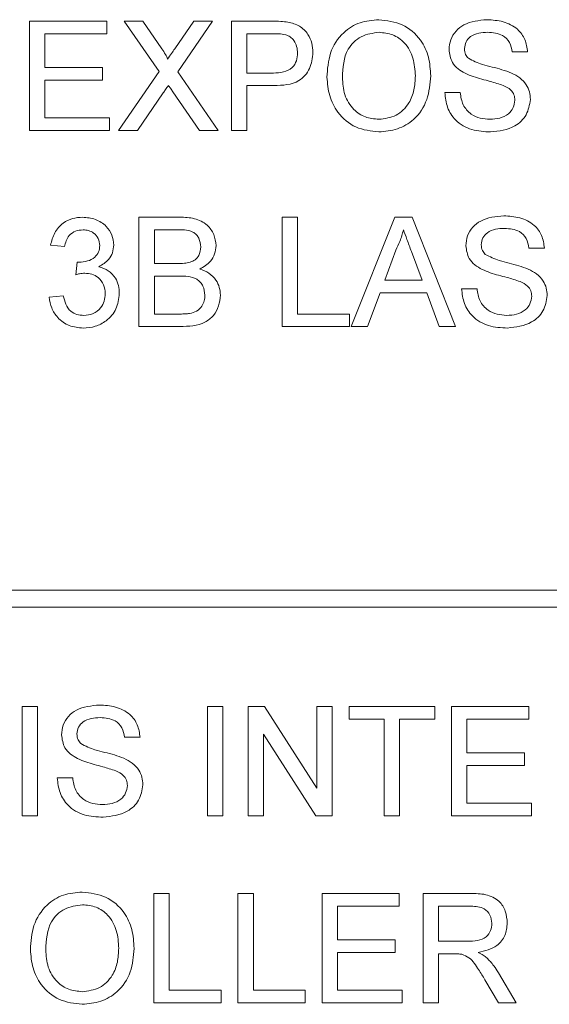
# Paper-space layout 'Sheet1' of a CAD drawing. Header units: millimetres. Extents: x 0 to 4318, y 0 to 2794.
# Tile 35 of 69: x 2575 to 2609, y 725 to 790. Entities that reach past the tile are written whole.
import ezdxf

# ---------------------------------------------------------------- set-up
doc = ezdxf.new("R2010")
doc.units = ezdxf.units.MM
doc.header["$LTSCALE"] = 5

psp = doc.layouts.new('Sheet1')

# ---------------------------------------------------------------- linework, layer by layer
at = {"color": 7, "linetype": 'Continuous', "lineweight": 15}
for p, q in [((2575.26, 789.611), (2580.327, 789.611)), ((2575.26, 782.425), (2575.26, 789.611)), ((2580.327, 789.611), (2580.327, 788.782)), ((2583.763, 786.292), (2581.475, 789.611)), ((2581.475, 789.611), (2582.696, 789.611)), ((2582.696, 789.611), (2583.95, 787.792)), ((2584.792, 787.79), (2586.042, 789.611)), ((2587.28, 789.611), (2584.993, 786.28)), ((2586.042, 789.611), (2587.28, 789.611)), ((2588.527, 782.425), (2588.527, 789.611)), ((2588.527, 789.611), (2591.167, 789.611)), ((2580.327, 788.782), (2576.273, 788.782)), ((2576.273, 788.782), (2576.273, 786.571)), ((2591.256, 788.782), (2589.54, 788.782)), ((2589.54, 788.782), (2589.54, 786.202)), ((2607.966, 787.584), (2606.953, 787.584)), ((2576.273, 786.571), (2580.05, 786.571)), ((2580.05, 786.571), (2580.05, 785.742)), ((2581.107, 782.425), (2583.763, 786.292)), ((2584.993, 786.28), (2587.648, 782.425)), ((2580.05, 785.742), (2576.273, 785.742)), ((2576.273, 785.742), (2576.273, 783.254)), ((2589.54, 786.202), (2591.273, 786.202)), ((2586.426, 782.425), (2584.677, 784.964)), ((2591.301, 785.373), (2589.54, 785.373)), ((2589.54, 785.373), (2589.54, 782.425)), ((2584.044, 784.898), (2582.344, 782.425)), ((2602.53, 784.913), (2603.544, 784.913)), ((2576.273, 783.254), (2580.511, 783.254)), ((2580.511, 783.254), (2580.511, 782.425)), ((2580.511, 782.425), (2575.26, 782.425)), ((2582.344, 782.425), (2581.107, 782.425)), ((2587.648, 782.425), (2586.426, 782.425)), ((2589.54, 782.425), (2588.527, 782.425)), ((2582.446, 769.548), (2582.446, 776.735)), ((2582.446, 776.735), (2585.137, 776.735)), ((2591.844, 776.735), (2592.857, 776.735)), ((2591.844, 769.548), (2591.844, 776.735)), ((2592.857, 776.735), (2592.857, 770.377)), ((2596.388, 769.548), (2599.241, 776.735)), ((2599.241, 776.735), (2600.384, 776.735)), ((2600.384, 776.735), (2603.238, 769.548)), ((2584.828, 775.905), (2583.459, 775.905)), ((2583.459, 775.905), (2583.459, 773.694)), ((2577.563, 774.8), (2576.642, 774.892)), ((2599.322, 774.578), (2598.586, 772.589)), ((2609.072, 774.708), (2608.059, 774.708)), ((2601.039, 772.589), (2600.341, 774.477)), ((2578.291, 772.957), (2578.386, 773.786)), ((2583.459, 773.694), (2584.94, 773.694)), ((2585.043, 772.865), (2583.459, 772.865)), ((2583.459, 772.865), (2583.459, 770.377)), ((2598.586, 772.589), (2601.039, 772.589)), ((2603.636, 772.036), (2604.65, 772.036)), ((2576.549, 771.483), (2577.47, 771.575)), ((2598.281, 771.759), (2597.463, 769.548)), ((2601.344, 771.759), (2598.281, 771.759)), ((2602.162, 769.548), (2601.344, 771.759)), ((2583.459, 770.377), (2585.159, 770.377)), ((2592.857, 770.377), (2596.266, 770.377)), ((2596.266, 770.377), (2596.266, 769.548)), ((2585.143, 769.548), (2582.446, 769.548)), ((2596.266, 769.548), (2591.844, 769.548)), ((2597.463, 769.548), (2596.388, 769.548)), ((2603.238, 769.548), (2602.162, 769.548)), ((2728.801, 752.232), (2495.438, 752.232)), ((2495.438, 751.12), (2728.801, 751.12)), ((2574.779, 737.423), (2574.779, 744.609)), ((2574.779, 744.609), (2575.793, 744.609)), ((2575.793, 744.609), (2575.793, 737.423)), ((2586.941, 737.423), (2586.941, 744.609)), ((2586.941, 744.609), (2587.954, 744.609)), ((2587.954, 744.609), (2587.954, 737.423)), ((2589.612, 744.609), (2590.683, 744.609)), ((2589.612, 737.423), (2589.612, 744.609)), ((2590.683, 744.609), (2594.127, 739.247)), ((2594.127, 744.609), (2595.14, 744.609)), ((2594.127, 739.247), (2594.127, 744.609)), ((2595.14, 744.609), (2595.14, 737.423)), ((2596.246, 744.609), (2601.866, 744.609)), ((2596.246, 743.78), (2596.246, 744.609)), ((2601.866, 744.609), (2601.866, 743.78)), ((2602.972, 737.423), (2602.972, 744.609)), ((2602.972, 744.609), (2608.039, 744.609)), ((2608.039, 744.609), (2608.039, 743.78)), ((2598.549, 743.78), (2596.246, 743.78)), ((2598.549, 737.423), (2598.549, 743.78)), ((2599.562, 743.78), (2599.562, 737.423)), ((2601.866, 743.78), (2599.562, 743.78)), ((2608.039, 743.78), (2603.985, 743.78)), ((2603.985, 743.78), (2603.985, 741.569)), ((2582.518, 742.582), (2581.505, 742.582)), ((2594.069, 737.423), (2590.626, 742.785)), ((2590.626, 742.785), (2590.626, 737.423)), ((2603.985, 741.569), (2607.763, 741.569)), ((2607.763, 741.569), (2607.763, 740.74)), ((2607.763, 740.74), (2603.985, 740.74)), ((2603.985, 740.74), (2603.985, 738.252)), ((2577.082, 739.911), (2578.096, 739.911)), ((2603.985, 738.252), (2608.223, 738.252)), ((2608.223, 738.252), (2608.223, 737.423)), ((2575.793, 737.423), (2574.779, 737.423)), ((2587.954, 737.423), (2586.941, 737.423)), ((2590.626, 737.423), (2589.612, 737.423)), ((2595.14, 737.423), (2594.069, 737.423)), ((2599.562, 737.423), (2598.549, 737.423)), ((2608.223, 737.423), (2602.972, 737.423)), ((2583.42, 732.326), (2584.433, 732.326)), ((2583.42, 725.14), (2583.42, 732.326)), ((2584.433, 732.326), (2584.433, 725.969)), ((2588.947, 725.14), (2588.947, 732.326)), ((2588.947, 732.326), (2589.961, 732.326)), ((2589.961, 732.326), (2589.961, 725.969)), ((2594.476, 732.326), (2599.543, 732.326)), ((2594.476, 725.14), (2594.476, 732.326)), ((2599.543, 732.326), (2599.543, 731.497)), ((2601.109, 725.14), (2601.109, 732.326)), ((2601.109, 732.326), (2604.227, 732.326)), ((2599.543, 731.497), (2595.489, 731.497)), ((2595.489, 731.497), (2595.489, 729.286)), ((2604.265, 731.497), (2602.123, 731.497)), ((2602.123, 731.497), (2602.123, 729.194)), ((2595.489, 729.286), (2599.267, 729.286)), ((2599.267, 729.286), (2599.267, 728.457)), ((2602.123, 729.194), (2604.047, 729.194)), ((2599.267, 728.457), (2595.489, 728.457)), ((2595.489, 728.457), (2595.489, 725.969)), ((2603.16, 728.364), (2602.123, 728.364)), ((2602.123, 728.364), (2602.123, 725.14)), ((2606.047, 727.124), (2607.226, 725.14)), ((2606.064, 725.14), (2605.168, 726.657)), ((2584.433, 725.969), (2587.842, 725.969)), ((2587.842, 725.969), (2587.842, 725.14)), ((2589.961, 725.969), (2593.37, 725.969)), ((2593.37, 725.969), (2593.37, 725.14)), ((2595.489, 725.969), (2599.727, 725.969)), ((2599.727, 725.969), (2599.727, 725.14)), ((2587.842, 725.14), (2583.42, 725.14)), ((2593.37, 725.14), (2588.947, 725.14)), ((2599.727, 725.14), (2594.476, 725.14)), ((2602.123, 725.14), (2601.109, 725.14)), ((2607.226, 725.14), (2606.064, 725.14))]:
    psp.add_line(p, q, dxfattribs=at)
for points, knots in [([(2591.167, 789.611), (2591.366, 789.611), (2591.723, 789.609), (2592.077, 789.564), (2592.232, 789.544)], [0, 0, 0, 0, 0.560037, 1, 1, 1, 1]), ([(2592.232, 789.544), (2592.492, 789.48), (2593.012, 789.353), (2593.547, 788.801), (2593.826, 788.171), (2593.855, 787.754), (2593.87, 787.546)], [0, 0, 0, 0, 0.279927, 0.558888, 0.779386, 1, 1, 1, 1]), ([(2594.791, 785.923), (2594.827, 786.462), (2594.897, 787.538), (2595.737, 788.845), (2596.936, 789.6), (2597.782, 789.669), (2598.205, 789.703)], [0, 0, 0, 0, 0.280565, 0.559574, 0.779566, 1, 1, 1, 1]), ([(2598.205, 789.703), (2598.734, 789.641), (2599.79, 789.517), (2600.954, 788.501), (2601.526, 787.25), (2601.581, 786.421), (2601.609, 786.007)], [0, 0, 0, 0, 0.27953, 0.558583, 0.779091, 1, 1, 1, 1]), ([(2602.807, 787.736), (2602.831, 787.957), (2602.879, 788.4), (2603.237, 788.981), (2604.016, 789.58), (2604.772, 789.653), (2605.302, 789.703)], [0, 0, 0, 0, 0.1870255, 0.3741213, 0.5611803, 1, 1, 1, 1]), ([(2605.302, 789.703), (2605.658, 789.681), (2606.369, 789.637), (2607.288, 789.185), (2607.851, 788.421), (2607.928, 787.864), (2607.966, 787.584)], [0, 0, 0, 0, 0.28085, 0.560132, 0.77988, 1, 1, 1, 1]), ([(2598.211, 788.874), (2597.807, 788.82), (2597.001, 788.712), (2595.894, 787.625), (2595.839, 786.562), (2595.805, 785.912)], [0, 0, 0, 0, 0.280179, 0.559664, 1, 1, 1, 1]), ([(2600.596, 786.014), (2600.571, 786.406), (2600.522, 787.188), (2599.984, 788.178), (2599.134, 788.778), (2598.518, 788.842), (2598.211, 788.874)], [0, 0, 0, 0, 0.28079, 0.560078, 0.78002, 1, 1, 1, 1]), ([(2605.342, 788.874), (2605.146, 788.867), (2604.756, 788.853), (2604.238, 788.652), (2603.884, 788.263), (2603.842, 787.955), (2603.821, 787.802)], [0, 0, 0, 0, 0.281326, 0.560793, 0.780679, 1, 1, 1, 1]), ([(2606.953, 787.584), (2606.914, 787.799), (2606.837, 788.227), (2606.258, 788.815), (2605.689, 788.852), (2605.342, 788.874)], [0, 0, 0, 0, 0.2811012, 0.5603392, 1, 1, 1, 1]), ([(2592.083, 788.719), (2591.93, 788.742), (2591.655, 788.783), (2591.378, 788.782), (2591.256, 788.782)], [0, 0, 0, 0, 0.559423, 1, 1, 1, 1]), ([(2592.857, 787.517), (2592.848, 787.66), (2592.829, 787.948), (2592.652, 788.313), (2592.399, 788.591), (2592.189, 788.676), (2592.083, 788.719)], [0, 0, 0, 0, 0.280254, 0.560094, 0.780101, 1, 1, 1, 1]), ([(2583.95, 787.792), (2584.031, 787.669), (2584.143, 787.499), (2584.281, 787.274), (2584.309, 787.162), (2584.323, 787.106)], [0, 0, 0, 0, 0.561292, 0.781699, 1, 1, 1, 1]), ([(2584.323, 787.106), (2584.411, 787.234), (2584.567, 787.462), (2584.723, 787.69), (2584.792, 787.79)], [0, 0, 0, 0, 0.56008, 1, 1, 1, 1]), ([(2591.273, 786.202), (2591.493, 786.21), (2591.932, 786.225), (2592.522, 786.486), (2592.822, 786.997), (2592.845, 787.343), (2592.857, 787.517)], [0, 0, 0, 0, 0.281561, 0.559726, 0.779388, 1, 1, 1, 1]), ([(2593.87, 787.546), (2593.832, 787.186), (2593.756, 786.469), (2592.839, 785.432), (2591.885, 785.396), (2591.301, 785.373)], [0, 0, 0, 0, 0.280773, 0.559727, 1, 1, 1, 1]), ([(2603.868, 786.182), (2603.707, 786.274), (2603.384, 786.457), (2602.922, 786.962), (2602.85, 787.443), (2602.807, 787.736)], [0, 0, 0, 0, 0.281529, 0.56227, 1, 1, 1, 1]), ([(2603.821, 787.802), (2603.833, 787.668), (2603.855, 787.428), (2604.01, 787.247), (2604.078, 787.167)], [0, 0, 0, 0, 0.559657, 1, 1, 1, 1]), ([(2604.078, 787.167), (2604.382, 787.015), (2604.883, 786.764), (2605.646, 786.6), (2606.285, 786.432), (2606.698, 786.279), (2606.904, 786.202)], [0, 0, 0, 0, 0.33836, 0.559028, 0.779537, 1, 1, 1, 1]), ([(2598.201, 782.333), (2597.681, 782.392), (2596.643, 782.511), (2595.494, 783.494), (2594.898, 784.704), (2594.827, 785.517), (2594.791, 785.923)], [0, 0, 0, 0, 0.279658, 0.558808, 0.779312, 1, 1, 1, 1]), ([(2595.805, 785.912), (2595.829, 785.527), (2595.878, 784.76), (2596.458, 783.822), (2597.291, 783.248), (2597.894, 783.191), (2598.196, 783.162)], [0, 0, 0, 0, 0.2806614, 0.5599021, 0.7799091, 1, 1, 1, 1]), ([(2598.196, 783.162), (2598.59, 783.212), (2599.378, 783.313), (2600.195, 784.135), (2600.553, 785.088), (2600.582, 785.705), (2600.596, 786.014)], [0, 0, 0, 0, 0.279099, 0.558205, 0.778823, 1, 1, 1, 1]), ([(2601.609, 786.007), (2601.564, 785.48), (2601.473, 784.429), (2600.636, 783.152), (2599.439, 782.453), (2598.613, 782.373), (2598.201, 782.333)], [0, 0, 0, 0, 0.280368, 0.559509, 0.779685, 1, 1, 1, 1]), ([(2606.372, 785.386), (2606.088, 785.477), (2605.62, 785.627), (2604.957, 785.794), (2604.4, 785.954), (2604.046, 786.106), (2603.868, 786.182)], [0, 0, 0, 0, 0.340058, 0.560123, 0.780079, 1, 1, 1, 1]), ([(2606.904, 786.202), (2607.094, 786.106), (2607.474, 785.914), (2607.886, 785.472), (2608.116, 784.967), (2608.139, 784.632), (2608.151, 784.465)], [0, 0, 0, 0, 0.280379, 0.559871, 0.779852, 1, 1, 1, 1]), ([(2584.382, 785.392), (2584.318, 785.3), (2584.205, 785.136), (2584.093, 784.971), (2584.044, 784.898)], [0, 0, 0, 0, 0.5602301, 1, 1, 1, 1]), ([(2584.677, 784.964), (2584.622, 785.044), (2584.523, 785.186), (2584.425, 785.329), (2584.382, 785.392)], [0, 0, 0, 0, 0.560106, 1, 1, 1, 1]), ([(2607.137, 784.416), (2607.126, 784.54), (2607.103, 784.788), (2606.839, 785.166), (2606.549, 785.303), (2606.372, 785.386)], [0, 0, 0, 0, 0.280082, 0.560082, 1, 1, 1, 1]), ([(2605.541, 782.333), (2605.122, 782.354), (2604.287, 782.397), (2603.235, 782.998), (2602.644, 783.931), (2602.568, 784.585), (2602.53, 784.913)], [0, 0, 0, 0, 0.2807615, 0.559562, 0.7795928, 1, 1, 1, 1]), ([(2603.544, 784.913), (2603.585, 784.638), (2603.666, 784.093), (2604.199, 783.495), (2604.851, 783.207), (2605.281, 783.177), (2605.496, 783.162)], [0, 0, 0, 0, 0.280592, 0.55863, 0.779212, 1, 1, 1, 1]), ([(2605.496, 783.162), (2605.712, 783.176), (2606.142, 783.203), (2606.698, 783.467), (2607.064, 783.91), (2607.113, 784.247), (2607.137, 784.416)], [0, 0, 0, 0, 0.2807453, 0.5608072, 0.7804733, 1, 1, 1, 1]), ([(2608.151, 784.465), (2608.093, 784.115), (2607.978, 783.415), (2607.004, 782.501), (2606.096, 782.397), (2605.541, 782.333)], [0, 0, 0, 0, 0.279929, 0.560006, 1, 1, 1, 1]), ([(2576.642, 774.892), (2576.712, 775.171), (2576.854, 775.729), (2577.395, 776.352), (2578.067, 776.688), (2578.517, 776.719), (2578.743, 776.735)], [0, 0, 0, 0, 0.280257, 0.559526, 0.779678, 1, 1, 1, 1]), ([(2578.743, 776.735), (2579.028, 776.706), (2579.598, 776.649), (2580.29, 776.206), (2580.709, 775.58), (2580.761, 775.132), (2580.787, 774.908)], [0, 0, 0, 0, 0.280281, 0.55984, 0.780024, 1, 1, 1, 1]), ([(2585.137, 776.735), (2585.455, 776.724), (2586.091, 776.703), (2586.921, 776.308), (2587.414, 775.619), (2587.48, 775.121), (2587.513, 774.872)], [0, 0, 0, 0, 0.281046, 0.55998, 0.780099, 1, 1, 1, 1]), ([(2603.913, 774.859), (2603.937, 775.08), (2603.985, 775.523), (2604.343, 776.104), (2605.122, 776.703), (2605.878, 776.776), (2606.408, 776.827)], [0, 0, 0, 0, 0.187025, 0.374121, 0.56118, 1, 1, 1, 1]), ([(2606.408, 776.827), (2606.764, 776.804), (2607.474, 776.76), (2608.394, 776.308), (2608.957, 775.544), (2609.034, 774.987), (2609.072, 774.708)], [0, 0, 0, 0, 0.2807171, 0.5601258, 0.779876, 1, 1, 1, 1]), ([(2578.772, 775.905), (2578.603, 775.89), (2578.264, 775.859), (2577.866, 775.57), (2577.647, 775.189), (2577.591, 774.93), (2577.563, 774.8)], [0, 0, 0, 0, 0.280048, 0.559255, 0.779335, 1, 1, 1, 1]), ([(2579.866, 774.878), (2579.848, 775.035), (2579.812, 775.351), (2579.509, 775.695), (2579.143, 775.88), (2578.896, 775.897), (2578.772, 775.905)], [0, 0, 0, 0, 0.279508, 0.558957, 0.779463, 1, 1, 1, 1]), ([(2586.5, 774.783), (2586.478, 774.978), (2586.446, 775.271), (2586.226, 775.601), (2585.738, 775.94), (2585.233, 775.921), (2584.828, 775.905)], [0, 0, 0, 0, 0.249552, 0.374989, 0.500145, 1, 1, 1, 1]), ([(2599.813, 775.905), (2599.744, 775.649), (2599.622, 775.191), (2599.413, 774.765), (2599.322, 774.578)], [0, 0, 0, 0, 0.559962, 1, 1, 1, 1]), ([(2600.341, 774.477), (2600.242, 774.744), (2600.066, 775.22), (2599.89, 775.696), (2599.813, 775.905)], [0, 0, 0, 0, 0.559962, 1, 1, 1, 1]), ([(2606.448, 775.998), (2606.252, 775.991), (2605.862, 775.977), (2605.343, 775.775), (2604.99, 775.386), (2604.947, 775.079), (2604.926, 774.925)], [0, 0, 0, 0, 0.2813098, 0.5607612, 0.7806336, 1, 1, 1, 1]), ([(2608.059, 774.708), (2608.02, 774.922), (2607.943, 775.351), (2607.363, 775.938), (2606.795, 775.975), (2606.448, 775.998)], [0, 0, 0, 0, 0.281102, 0.560339, 1, 1, 1, 1]), ([(2578.519, 773.776), (2578.701, 773.793), (2579.065, 773.825), (2579.534, 774.054), (2579.833, 774.443), (2579.855, 774.733), (2579.866, 774.878)], [0, 0, 0, 0, 0.2806, 0.560969, 0.780087, 1, 1, 1, 1]), ([(2580.787, 774.908), (2580.771, 774.737), (2580.739, 774.395), (2580.426, 773.844), (2580.042, 773.62), (2579.807, 773.483)], [0, 0, 0, 0, 0.280476, 0.560967, 1, 1, 1, 1]), ([(2585.804, 773.779), (2585.919, 773.825), (2586.148, 773.918), (2586.447, 774.267), (2586.48, 774.587), (2586.5, 774.783)], [0, 0, 0, 0, 0.281073, 0.561123, 1, 1, 1, 1]), ([(2587.513, 774.872), (2587.493, 774.686), (2587.452, 774.315), (2587.105, 773.722), (2586.689, 773.476), (2586.435, 773.326)], [0, 0, 0, 0, 0.280343, 0.560683, 1, 1, 1, 1]), ([(2604.974, 773.306), (2604.812, 773.397), (2604.49, 773.58), (2604.028, 774.085), (2603.956, 774.566), (2603.913, 774.859)], [0, 0, 0, 0, 0.28153, 0.56227, 1, 1, 1, 1]), ([(2604.926, 774.925), (2604.938, 774.791), (2604.96, 774.552), (2605.116, 774.37), (2605.184, 774.29)], [0, 0, 0, 0, 0.559412, 1, 1, 1, 1]), ([(2605.184, 774.29), (2605.488, 774.138), (2605.989, 773.888), (2606.752, 773.723), (2607.391, 773.556), (2607.803, 773.402), (2608.01, 773.326)], [0, 0, 0, 0, 0.338361, 0.558859, 0.779537, 1, 1, 1, 1]), ([(2578.386, 773.786), (2578.411, 773.784), (2578.455, 773.779), (2578.499, 773.777), (2578.519, 773.776)], [0, 0, 0, 0, 0.559885, 1, 1, 1, 1]), ([(2579.807, 773.483), (2580.024, 773.411), (2580.457, 773.269), (2580.9, 772.789), (2581.127, 772.245), (2581.146, 771.889), (2581.156, 771.71)], [0, 0, 0, 0, 0.279901, 0.559201, 0.779415, 1, 1, 1, 1]), ([(2584.94, 773.694), (2585.103, 773.694), (2585.394, 773.694), (2585.679, 773.753), (2585.804, 773.779)], [0, 0, 0, 0, 0.560433, 1, 1, 1, 1]), ([(2586.435, 773.326), (2586.644, 773.25), (2587.061, 773.098), (2587.503, 772.647), (2587.754, 772.128), (2587.778, 771.781), (2587.79, 771.607)], [0, 0, 0, 0, 0.2802642, 0.5597055, 0.779714, 1, 1, 1, 1]), ([(2607.477, 772.509), (2607.193, 772.601), (2606.726, 772.751), (2606.063, 772.918), (2605.506, 773.078), (2605.151, 773.23), (2604.974, 773.306)], [0, 0, 0, 0, 0.340059, 0.560123, 0.780079, 1, 1, 1, 1]), ([(2608.01, 773.326), (2608.2, 773.229), (2608.58, 773.037), (2608.992, 772.595), (2609.222, 772.09), (2609.245, 771.755), (2609.256, 771.588)], [0, 0, 0, 0, 0.280379, 0.55987, 0.779852, 1, 1, 1, 1]), ([(2578.887, 773.055), (2578.774, 773.047), (2578.573, 773.032), (2578.377, 772.98), (2578.291, 772.957)], [0, 0, 0, 0, 0.559568, 1, 1, 1, 1]), ([(2580.235, 771.718), (2580.214, 771.917), (2580.173, 772.316), (2579.811, 772.766), (2579.357, 773.02), (2579.044, 773.043), (2578.887, 773.055)], [0, 0, 0, 0, 0.279744, 0.55917, 0.779248, 1, 1, 1, 1]), ([(2586.776, 771.621), (2586.754, 771.827), (2586.72, 772.135), (2586.486, 772.477), (2585.999, 772.86), (2585.467, 772.863), (2585.043, 772.865)], [0, 0, 0, 0, 0.249799, 0.375556, 0.501151, 1, 1, 1, 1]), ([(2606.646, 769.456), (2606.227, 769.477), (2605.392, 769.52), (2604.341, 770.122), (2603.749, 771.054), (2603.674, 771.708), (2603.636, 772.036)], [0, 0, 0, 0, 0.280862, 0.559546, 0.779627, 1, 1, 1, 1]), ([(2604.65, 772.036), (2604.691, 771.762), (2604.772, 771.216), (2605.305, 770.618), (2605.957, 770.33), (2606.386, 770.3), (2606.602, 770.285)], [0, 0, 0, 0, 0.280638, 0.558722, 0.779176, 1, 1, 1, 1]), ([(2608.243, 771.539), (2608.231, 771.663), (2608.208, 771.911), (2607.945, 772.289), (2607.655, 772.426), (2607.477, 772.509)], [0, 0, 0, 0, 0.280082, 0.560082, 1, 1, 1, 1]), ([(2578.785, 769.456), (2578.472, 769.485), (2577.846, 769.541), (2577.119, 770.074), (2576.672, 770.755), (2576.59, 771.24), (2576.549, 771.483)], [0, 0, 0, 0, 0.279939, 0.559333, 0.779501, 1, 1, 1, 1]), ([(2577.47, 771.575), (2577.518, 771.389), (2577.612, 771.018), (2577.914, 770.554), (2578.365, 770.316), (2578.667, 770.295), (2578.818, 770.285)], [0, 0, 0, 0, 0.2808621, 0.5600682, 0.7797955, 1, 1, 1, 1]), ([(2581.156, 771.71), (2581.114, 771.368), (2581.03, 770.683), (2580.376, 769.937), (2579.592, 769.514), (2579.054, 769.475), (2578.785, 769.456)], [0, 0, 0, 0, 0.2794225, 0.5591051, 0.7793796, 1, 1, 1, 1]), ([(2578.818, 770.285), (2579.031, 770.305), (2579.456, 770.345), (2579.93, 770.736), (2580.197, 771.219), (2580.222, 771.551), (2580.235, 771.718)], [0, 0, 0, 0, 0.279916, 0.55898, 0.779304, 1, 1, 1, 1]), ([(2587.79, 771.607), (2587.767, 771.37), (2587.722, 770.896), (2587.372, 770.255), (2586.536, 769.602), (2585.718, 769.57), (2585.143, 769.548)], [0, 0, 0, 0, 0.18714, 0.374263, 0.5607458, 1, 1, 1, 1]), ([(2585.774, 770.412), (2585.932, 770.451), (2586.248, 770.529), (2586.581, 770.857), (2586.753, 771.24), (2586.768, 771.494), (2586.776, 771.621)], [0, 0, 0, 0, 0.280449, 0.559056, 0.779438, 1, 1, 1, 1]), ([(2606.602, 770.285), (2606.817, 770.299), (2607.247, 770.326), (2607.804, 770.59), (2608.17, 771.033), (2608.218, 771.37), (2608.243, 771.539)], [0, 0, 0, 0, 0.280907, 0.560906, 0.780522, 1, 1, 1, 1]), ([(2609.256, 771.588), (2609.199, 771.238), (2609.084, 770.538), (2608.109, 769.624), (2607.201, 769.52), (2606.646, 769.456)], [0, 0, 0, 0, 0.279938, 0.560126, 1, 1, 1, 1]), ([(2585.159, 770.377), (2585.275, 770.377), (2585.48, 770.377), (2585.684, 770.401), (2585.774, 770.412)], [0, 0, 0, 0, 0.559915, 1, 1, 1, 1]), ([(2577.359, 742.734), (2577.383, 742.955), (2577.431, 743.398), (2577.789, 743.979), (2578.568, 744.578), (2579.323, 744.651), (2579.853, 744.701)], [0, 0, 0, 0, 0.187039, 0.374073, 0.561147, 1, 1, 1, 1]), ([(2579.853, 744.701), (2580.21, 744.679), (2580.92, 744.635), (2581.839, 744.183), (2582.402, 743.419), (2582.479, 742.862), (2582.518, 742.582)], [0, 0, 0, 0, 0.280849, 0.560132, 0.779879, 1, 1, 1, 1]), ([(2579.893, 743.872), (2579.698, 743.865), (2579.308, 743.851), (2578.789, 743.65), (2578.435, 743.261), (2578.393, 742.953), (2578.372, 742.8)], [0, 0, 0, 0, 0.281082, 0.560786, 0.780675, 1, 1, 1, 1]), ([(2581.505, 742.582), (2581.466, 742.797), (2581.389, 743.225), (2580.809, 743.813), (2580.241, 743.85), (2579.893, 743.872)], [0, 0, 0, 0, 0.2810844, 0.5601453, 1, 1, 1, 1]), ([(2578.42, 741.18), (2578.258, 741.272), (2577.936, 741.455), (2577.473, 741.959), (2577.402, 742.441), (2577.359, 742.734)], [0, 0, 0, 0, 0.281341, 0.562288, 1, 1, 1, 1]), ([(2578.372, 742.8), (2578.385, 742.666), (2578.407, 742.426), (2578.562, 742.245), (2578.63, 742.165)], [0, 0, 0, 0, 0.559655, 1, 1, 1, 1]), ([(2578.63, 742.165), (2578.933, 742.013), (2579.435, 741.762), (2580.198, 741.598), (2580.836, 741.43), (2581.249, 741.277), (2581.455, 741.2)], [0, 0, 0, 0, 0.33836, 0.559028, 0.779537, 1, 1, 1, 1]), ([(2580.923, 740.384), (2580.639, 740.475), (2580.172, 740.625), (2579.509, 740.792), (2578.952, 740.952), (2578.597, 741.104), (2578.42, 741.18)], [0, 0, 0, 0, 0.339869, 0.559933, 0.780079, 1, 1, 1, 1]), ([(2581.455, 741.2), (2581.646, 741.104), (2582.026, 740.911), (2582.438, 740.47), (2582.668, 739.965), (2582.691, 739.63), (2582.703, 739.463)], [0, 0, 0, 0, 0.2803352, 0.5599397, 0.7798865, 1, 1, 1, 1]), ([(2581.689, 739.414), (2581.677, 739.538), (2581.654, 739.786), (2581.39, 740.164), (2581.1, 740.301), (2580.923, 740.384)], [0, 0, 0, 0, 0.280082, 0.560082, 1, 1, 1, 1]), ([(2580.092, 737.331), (2579.673, 737.352), (2578.838, 737.395), (2577.787, 737.996), (2577.195, 738.929), (2577.12, 739.583), (2577.082, 739.911)], [0, 0, 0, 0, 0.280768, 0.559574, 0.77961, 1, 1, 1, 1]), ([(2578.096, 739.911), (2578.136, 739.636), (2578.218, 739.091), (2578.75, 738.493), (2579.403, 738.205), (2579.833, 738.175), (2580.048, 738.16)], [0, 0, 0, 0, 0.280591, 0.55863, 0.779212, 1, 1, 1, 1]), ([(2580.048, 738.16), (2580.263, 738.174), (2580.694, 738.201), (2581.249, 738.465), (2581.616, 738.907), (2581.664, 739.245), (2581.689, 739.414)], [0, 0, 0, 0, 0.28094, 0.560767, 0.780549, 1, 1, 1, 1]), ([(2582.703, 739.463), (2582.645, 739.113), (2582.529, 738.413), (2581.555, 737.499), (2580.647, 737.395), (2580.092, 737.331)], [0, 0, 0, 0, 0.2799557, 0.5600228, 1, 1, 1, 1]), ([(2575.312, 728.638), (2575.347, 729.177), (2575.418, 730.253), (2576.257, 731.559), (2577.456, 732.315), (2578.302, 732.384), (2578.725, 732.418)], [0, 0, 0, 0, 0.280565, 0.559574, 0.779566, 1, 1, 1, 1]), ([(2578.725, 732.418), (2579.254, 732.356), (2580.311, 732.232), (2581.475, 731.216), (2582.046, 729.965), (2582.102, 729.136), (2582.13, 728.721)], [0, 0, 0, 0, 0.27953, 0.558583, 0.779091, 1, 1, 1, 1]), ([(2604.227, 732.326), (2604.558, 732.323), (2605.216, 732.316), (2606.102, 731.924), (2606.559, 731.166), (2606.611, 730.648), (2606.637, 730.388)], [0, 0, 0, 0, 0.281678, 0.559233, 0.779426, 1, 1, 1, 1]), ([(2578.731, 731.589), (2578.327, 731.535), (2577.521, 731.427), (2576.415, 730.34), (2576.359, 729.277), (2576.326, 728.626)], [0, 0, 0, 0, 0.280179, 0.559664, 1, 1, 1, 1]), ([(2581.116, 728.729), (2581.092, 729.121), (2581.043, 729.903), (2580.505, 730.893), (2579.654, 731.492), (2579.039, 731.557), (2578.731, 731.589)], [0, 0, 0, 0, 0.280789, 0.560078, 0.780019, 1, 1, 1, 1]), ([(2605.624, 730.367), (2605.602, 730.555), (2605.558, 730.93), (2605.058, 731.448), (2604.566, 731.478), (2604.265, 731.497)], [0, 0, 0, 0, 0.2804437, 0.5600088, 1, 1, 1, 1]), ([(2604.047, 729.194), (2604.256, 729.198), (2604.672, 729.206), (2605.248, 729.408), (2605.568, 729.875), (2605.605, 730.203), (2605.624, 730.367)], [0, 0, 0, 0, 0.281643, 0.560272, 0.779868, 1, 1, 1, 1]), ([(2606.637, 730.388), (2606.607, 730.108), (2606.548, 729.548), (2605.886, 728.718), (2605.169, 728.556), (2604.731, 728.457)], [0, 0, 0, 0, 0.280517, 0.560483, 1, 1, 1, 1]), ([(2578.716, 725.877), (2579.11, 725.927), (2579.899, 726.028), (2580.716, 726.85), (2581.073, 727.803), (2581.102, 728.42), (2581.116, 728.729)], [0, 0, 0, 0, 0.279108, 0.558222, 0.778803, 1, 1, 1, 1]), ([(2582.13, 728.721), (2582.084, 728.195), (2581.994, 727.144), (2581.157, 725.867), (2579.959, 725.168), (2579.134, 725.088), (2578.721, 725.048)], [0, 0, 0, 0, 0.280368, 0.55951, 0.779685, 1, 1, 1, 1]), ([(2578.721, 725.048), (2578.202, 725.107), (2577.164, 725.226), (2576.014, 726.209), (2575.419, 727.419), (2575.347, 728.232), (2575.312, 728.638)], [0, 0, 0, 0, 0.279658, 0.558808, 0.779312, 1, 1, 1, 1]), ([(2576.326, 728.626), (2576.35, 728.242), (2576.398, 727.475), (2576.978, 726.537), (2577.812, 725.963), (2578.415, 725.906), (2578.716, 725.877)], [0, 0, 0, 0, 0.280661, 0.559902, 0.779909, 1, 1, 1, 1]), ([(2603.66, 728.331), (2603.567, 728.343), (2603.401, 728.365), (2603.234, 728.365), (2603.16, 728.364)], [0, 0, 0, 0, 0.5597517, 1, 1, 1, 1]), ([(2605.168, 726.657), (2605.033, 726.882), (2604.809, 727.251), (2604.47, 727.742), (2604.139, 728.144), (2603.82, 728.269), (2603.66, 728.331)], [0, 0, 0, 0, 0.340643, 0.561013, 0.780806, 1, 1, 1, 1]), ([(2604.731, 728.457), (2604.842, 728.401), (2605.041, 728.303), (2605.214, 728.164), (2605.289, 728.102)], [0, 0, 0, 0, 0.560274, 1, 1, 1, 1]), ([(2605.289, 728.102), (2605.45, 727.934), (2605.737, 727.634), (2605.952, 727.28), (2606.047, 727.124)], [0, 0, 0, 0, 0.559919, 1, 1, 1, 1])]:
    psp.add_open_spline(points, degree=3, knots=knots, dxfattribs=at)

doc.saveas('drawing.dxf')
